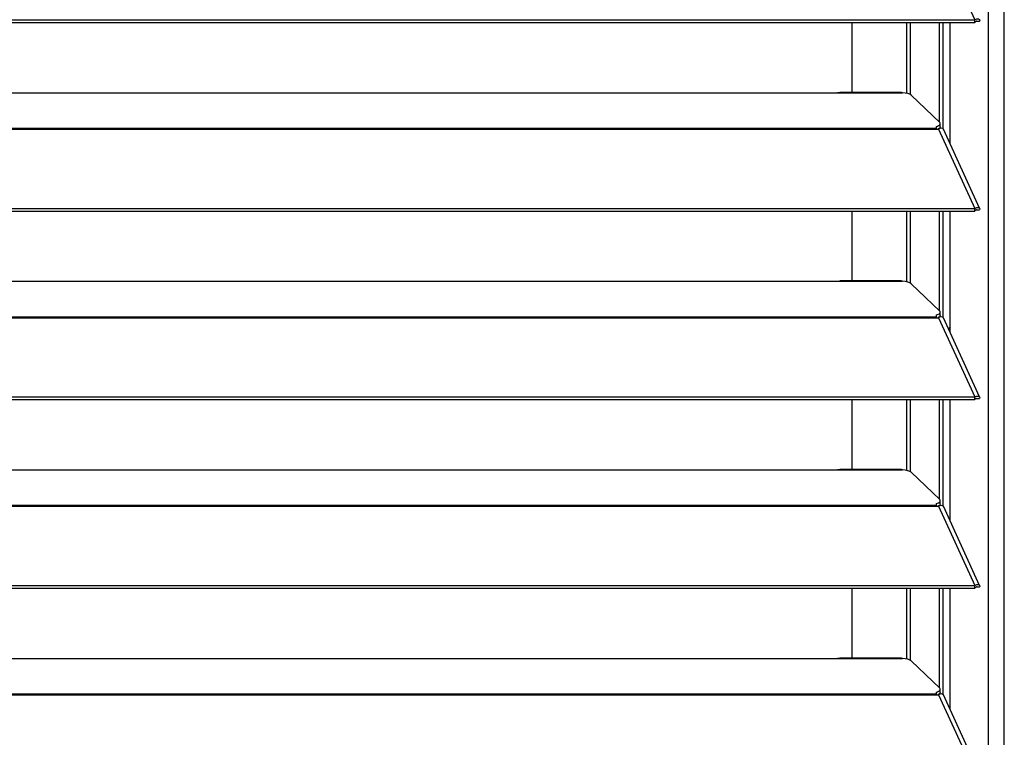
# Model space of a CAD drawing. Header units: millimetres. Extents: x 0 to 39025, y -31299 to 8400.
# Tile 185 of 256: x 15093 to 15335, y -13876 to -13700. Entities that reach past the tile are written whole.
import ezdxf

# ---------------------------------------------------------------- set-up
doc = ezdxf.new("R2010")
doc.units = ezdxf.units.MM

# ---------------------------------------------------------------- blocks, each defined once
blk = doc.blocks.new('*U61')
at = {"lineweight": 25}
for points in [[(1146.1, 17.6), (1146.1, 17.6), (1146.1, 1243.27), (1146.1, 1243.27)], [(1150, 17.6), (1150, 17.6), (1150, 1242.58), (1150, 1242.58)], [(1133.89, 522.28), (1133.89, 522.28), (1142.81, 502.86), (1142.81, 502.86)], [(184.7, 502.85), (184.7, 502.85), (1142.79, 502.85), (1142.79, 502.85)], [(1142.81, 502.86), (1142.81, 502.86), (1142.79, 502.85), (1142.79, 502.85)], [(1142.79, 502.2), (1142.79, 502.2), (1142.79, 502.85), (1142.79, 502.85)], [(1142.81, 502.2), (1142.81, 502.2), (1142.81, 502.86), (1142.81, 502.86)], [(1143.19, 502.51), (1143.19, 502.51), (1143.13, 502.49), (1143.13, 502.49)], [(1143.13, 502.49), (1143.13, 502.49), (1143.89, 502.48), (1143.89, 502.48)], [(184.7, 502.2), (184.7, 502.2), (1142.79, 502.2), (1142.79, 502.2)], [(1112.69, 485.06), (1112.69, 485.06), (1112.69, 502.2), (1112.69, 502.2)], [(1126.04, 502.2), (1126.04, 502.2), (1126.04, 484.83), (1126.04, 484.83)], [(1126.98, 484.48), (1126.98, 484.48), (1126.98, 502.2), (1126.98, 502.2)], [(1134.08, 477.75), (1134.08, 477.75), (1134.08, 502.2), (1134.08, 502.2)], [(1135.03, 476.03), (1135.03, 476.03), (1135.03, 502.2), (1135.03, 502.2)], [(1136.71, 472.43), (1136.71, 472.43), (1136.71, 502.2), (1136.71, 502.2)], [(1142.81, 502.2), (1142.81, 502.2), (1142.79, 502.2), (1142.79, 502.2)], [(840, 484.97), (840, 484.97), (1108, 484.97), (1108, 484.97)], [(1108, 484.97), (1108, 484.97), (1125, 484.97), (1125, 484.97)], [(1124.76, 485.06), (1124.76, 485.06), (1109.66, 485.06), (1109.66, 485.06)], [(1127.16, 484.36), (1127.16, 484.36), (1134.16, 477.67), (1134.16, 477.67)], [(184.7, 476.27), (184.7, 476.27), (1133.33, 476.27), (1133.33, 476.27)], [(184.7, 476.05), (184.7, 476.05), (1133.33, 476.05), (1133.33, 476.05)], [(1133.33, 476.7), (1133.33, 476.7), (1133.33, 476.27), (1133.33, 476.27)], [(1133.33, 476.05), (1133.33, 476.05), (1133.89, 476.05), (1133.89, 476.05)], [(1133.81, 476.05), (1133.81, 476.05), (1133.77, 476.09), (1133.77, 476.09)], [(1133.89, 476.05), (1133.89, 476.05), (1142.81, 456.62), (1142.81, 456.62)], [(1133.89, 476.05), (1133.89, 476.05), (1133.89, 476.05), (1133.89, 476.05)], [(1133.89, 476.05), (1133.89, 476.05), (1133.89, 476.05), (1133.89, 476.05)], [(1134.39, 476.22), (1134.39, 476.22), (1134.22, 476.39), (1134.22, 476.39)], [(1134.3, 476.62), (1134.3, 476.62), (1134.3, 477.39), (1134.3, 477.39)], [(1143.96, 456.64), (1143.96, 456.64), (1135.06, 476.03), (1135.06, 476.03)], [(184.7, 456.62), (184.7, 456.62), (1142.79, 456.62), (1142.79, 456.62)], [(1142.81, 456.62), (1142.81, 456.62), (1142.79, 456.62), (1142.79, 456.62)], [(1142.79, 455.96), (1142.79, 455.96), (1142.79, 456.62), (1142.79, 456.62)], [(1142.81, 455.97), (1142.81, 455.97), (1142.81, 456.62), (1142.81, 456.62)], [(184.7, 455.96), (184.7, 455.96), (1142.79, 455.96), (1142.79, 455.96)], [(1112.69, 438.82), (1112.69, 438.82), (1112.69, 455.96), (1112.69, 455.96)], [(1126.04, 455.96), (1126.04, 455.96), (1126.04, 438.59), (1126.04, 438.59)], [(1126.98, 438.24), (1126.98, 438.24), (1126.98, 455.96), (1126.98, 455.96)], [(1134.08, 431.52), (1134.08, 431.52), (1134.08, 455.96), (1134.08, 455.96)], [(1135.03, 429.79), (1135.03, 429.79), (1135.03, 455.96), (1135.03, 455.96)], [(1136.71, 426.19), (1136.71, 426.19), (1136.71, 455.96), (1136.71, 455.96)], [(1142.81, 455.97), (1142.81, 455.97), (1142.79, 455.96), (1142.79, 455.96)], [(1143.19, 456.27), (1143.19, 456.27), (1143.13, 456.25), (1143.13, 456.25)], [(1143.13, 456.25), (1143.13, 456.25), (1143.89, 456.25), (1143.89, 456.25)], [(840, 438.74), (840, 438.74), (1108, 438.74), (1108, 438.74)], [(1108, 438.74), (1108, 438.74), (1125, 438.74), (1125, 438.74)], [(1124.76, 438.82), (1124.76, 438.82), (1109.66, 438.82), (1109.66, 438.82)], [(1127.16, 438.13), (1127.16, 438.13), (1134.16, 431.44), (1134.16, 431.44)], [(184.7, 430.04), (184.7, 430.04), (1133.33, 430.04), (1133.33, 430.04)], [(1133.33, 430.47), (1133.33, 430.47), (1133.33, 430.04), (1133.33, 430.04)], [(1134.39, 429.99), (1134.39, 429.99), (1134.22, 430.16), (1134.22, 430.16)], [(1134.3, 430.38), (1134.3, 430.38), (1134.3, 431.15), (1134.3, 431.15)], [(184.7, 429.81), (184.7, 429.81), (1133.33, 429.81), (1133.33, 429.81)], [(1133.33, 429.81), (1133.33, 429.81), (1133.89, 429.81), (1133.89, 429.81)], [(1133.81, 429.81), (1133.81, 429.81), (1133.77, 429.85), (1133.77, 429.85)], [(1133.89, 429.82), (1133.89, 429.82), (1133.89, 429.81), (1133.89, 429.81)], [(1133.89, 429.81), (1133.89, 429.81), (1133.89, 429.82), (1133.89, 429.82)], [(1133.89, 429.81), (1133.89, 429.81), (1142.81, 410.38), (1142.81, 410.38)], [(1143.96, 410.41), (1143.96, 410.41), (1135.06, 429.79), (1135.06, 429.79)], [(1136.71, 427.57), (1136.71, 427.57), (1136.35, 426.98), (1136.35, 426.98)], [(184.7, 410.38), (184.7, 410.38), (1142.79, 410.38), (1142.79, 410.38)], [(184.7, 409.73), (184.7, 409.73), (1142.79, 409.73), (1142.79, 409.73)], [(1112.69, 392.58), (1112.69, 392.58), (1112.69, 409.73), (1112.69, 409.73)], [(1126.04, 409.73), (1126.04, 409.73), (1126.04, 392.35), (1126.04, 392.35)], [(1126.98, 392), (1126.98, 392), (1126.98, 409.73), (1126.98, 409.73)], [(1134.08, 385.28), (1134.08, 385.28), (1134.08, 409.73), (1134.08, 409.73)], [(1135.03, 383.56), (1135.03, 383.56), (1135.03, 409.73), (1135.03, 409.73)], [(1136.71, 379.95), (1136.71, 379.95), (1136.71, 409.73), (1136.71, 409.73)], [(1142.81, 410.38), (1142.81, 410.38), (1142.79, 410.38), (1142.79, 410.38)], [(1142.79, 409.73), (1142.79, 409.73), (1142.79, 410.38), (1142.79, 410.38)], [(1142.81, 409.73), (1142.81, 409.73), (1142.79, 409.73), (1142.79, 409.73)], [(1142.81, 409.73), (1142.81, 409.73), (1142.81, 410.38), (1142.81, 410.38)], [(1143.19, 410.04), (1143.19, 410.04), (1143.13, 410.02), (1143.13, 410.02)], [(1143.13, 410.02), (1143.13, 410.02), (1143.89, 410.02), (1143.89, 410.02)], [(840, 392.51), (840, 392.51), (1108, 392.51), (1108, 392.51)], [(1108, 392.51), (1108, 392.51), (1125, 392.51), (1125, 392.51)], [(1124.76, 392.58), (1124.76, 392.58), (1109.66, 392.58), (1109.66, 392.58)], [(1127.16, 391.89), (1127.16, 391.89), (1134.16, 385.2), (1134.16, 385.2)], [(1133.33, 384.23), (1133.33, 384.23), (1133.33, 383.8), (1133.33, 383.8)], [(1134.3, 384.15), (1134.3, 384.15), (1134.3, 384.91), (1134.3, 384.91)], [(184.7, 383.8), (184.7, 383.8), (1133.33, 383.8), (1133.33, 383.8)], [(184.7, 383.58), (184.7, 383.58), (1133.33, 383.58), (1133.33, 383.58)], [(1133.33, 383.58), (1133.33, 383.58), (1133.89, 383.58), (1133.89, 383.58)], [(1133.81, 383.58), (1133.81, 383.58), (1133.77, 383.62), (1133.77, 383.62)], [(1133.89, 383.58), (1133.89, 383.58), (1142.81, 364.15), (1142.81, 364.15)], [(1133.89, 383.58), (1133.89, 383.58), (1133.89, 383.58), (1133.89, 383.58)], [(1133.89, 383.58), (1133.89, 383.58), (1133.89, 383.58), (1133.89, 383.58)], [(1134.39, 383.75), (1134.39, 383.75), (1134.22, 383.93), (1134.22, 383.93)], [(1143.96, 364.17), (1143.96, 364.17), (1135.06, 383.56), (1135.06, 383.56)], [(184.7, 364.15), (184.7, 364.15), (1142.79, 364.15), (1142.79, 364.15)], [(184.7, 363.49), (184.7, 363.49), (1142.79, 363.49), (1142.79, 363.49)], [(1112.69, 346.35), (1112.69, 346.35), (1112.69, 363.49), (1112.69, 363.49)], [(1126.04, 363.49), (1126.04, 363.49), (1126.04, 346.12), (1126.04, 346.12)], [(1126.98, 345.77), (1126.98, 345.77), (1126.98, 363.49), (1126.98, 363.49)], [(1134.08, 339.04), (1134.08, 339.04), (1134.08, 363.49), (1134.08, 363.49)], [(1135.03, 337.32), (1135.03, 337.32), (1135.03, 363.49), (1135.03, 363.49)], [(1136.71, 333.72), (1136.71, 333.72), (1136.71, 363.49), (1136.71, 363.49)], [(1142.81, 364.15), (1142.81, 364.15), (1142.79, 364.15), (1142.79, 364.15)], [(1142.79, 363.49), (1142.79, 363.49), (1142.79, 364.15), (1142.79, 364.15)], [(1142.81, 363.49), (1142.81, 363.49), (1142.79, 363.49), (1142.79, 363.49)], [(1142.81, 363.49), (1142.81, 363.49), (1142.81, 364.15), (1142.81, 364.15)], [(1143.19, 363.81), (1143.19, 363.81), (1143.13, 363.78), (1143.13, 363.78)], [(1143.13, 363.78), (1143.13, 363.78), (1143.89, 363.78), (1143.89, 363.78)], [(840, 346.27), (840, 346.27), (1108, 346.27), (1108, 346.27)], [(1108, 346.27), (1108, 346.27), (1125, 346.27), (1125, 346.27)], [(1124.76, 346.35), (1124.76, 346.35), (1109.66, 346.35), (1109.66, 346.35)], [(1127.16, 345.65), (1127.16, 345.65), (1134.16, 338.96), (1134.16, 338.96)], [(1134.3, 337.92), (1134.3, 337.92), (1134.3, 338.68), (1134.3, 338.68)], [(184.7, 337.56), (184.7, 337.56), (1133.33, 337.56), (1133.33, 337.56)], [(184.7, 337.34), (184.7, 337.34), (1133.33, 337.34), (1133.33, 337.34)], [(1133.33, 337.99), (1133.33, 337.99), (1133.33, 337.56), (1133.33, 337.56)], [(1133.33, 337.34), (1133.33, 337.34), (1133.89, 337.34), (1133.89, 337.34)], [(1133.81, 337.34), (1133.81, 337.34), (1133.77, 337.38), (1133.77, 337.38)], [(1133.89, 337.34), (1133.89, 337.34), (1142.81, 317.92), (1142.81, 317.92)], [(1133.89, 337.34), (1133.89, 337.34), (1133.89, 337.34), (1133.89, 337.34)], [(1133.89, 337.34), (1133.89, 337.34), (1133.89, 337.34), (1133.89, 337.34)], [(1134.39, 337.51), (1134.39, 337.51), (1134.22, 337.69), (1134.22, 337.69)], [(1143.96, 317.94), (1143.96, 317.94), (1135.06, 337.33), (1135.06, 337.33)]]:
    blk.add_open_spline(points, degree=3, dxfattribs=at)
for points, knots in [([(1142.81, 502.86), (1142.81, 502.86), (1143.3, 503.06), (1143.3, 503.06), (1143.3, 503.06), (1143.71, 503.07), (1143.71, 503.07), (1143.71, 503.07), (1143.95, 502.9), (1143.95, 502.9), (1143.95, 502.9), (1143.97, 502.63), (1143.97, 502.63), (1143.97, 502.63), (1143.89, 502.48), (1143.89, 502.48)], [0, 0, 0, 0, 1, 1, 1, 2, 2, 2, 3, 3, 3, 4, 4, 4, 5, 5, 5, 5]), ([(1142.81, 502.2), (1142.81, 502.2), (1143.06, 502.46), (1143.06, 502.46), (1143.06, 502.46), (1143.22, 502.54), (1143.22, 502.54), (1143.22, 502.54), (1143.21, 502.53), (1143.21, 502.53)], [0, 0, 0, 0, 1, 1, 1, 2, 2, 2, 3, 3, 3, 3]), ([(1108, 484.97), (1108, 484.97), (1109.12, 485.03), (1109.12, 485.03), (1109.12, 485.03), (1109.66, 485.03), (1109.66, 485.03)], [0, 0, 0, 0, 1, 1, 1, 2, 2, 2, 2]), ([(1124.76, 485.03), (1124.76, 485.03), (1124.88, 485.04), (1124.88, 485.04), (1124.88, 485.04), (1124.96, 485), (1124.96, 485), (1124.96, 485), (1125, 484.97), (1125, 484.97)], [0, 0, 0, 0, 1, 1, 1, 2, 2, 2, 3, 3, 3, 3]), ([(1127.16, 484.36), (1127.16, 484.36), (1126.84, 484.58), (1126.84, 484.58), (1126.84, 484.58), (1126.34, 484.75), (1126.34, 484.75), (1126.34, 484.75), (1125.71, 484.9), (1125.71, 484.9), (1125.71, 484.9), (1125, 484.97), (1125, 484.97)], [0, 0, 0, 0, 1, 1, 1, 2, 2, 2, 3, 3, 3, 4, 4, 4, 4]), ([(1133.33, 476.7), (1133.33, 476.7), (1133.63, 476.8), (1133.63, 476.8), (1133.63, 476.8), (1133.88, 476.9), (1133.88, 476.9), (1133.88, 476.9), (1134.07, 477.03), (1134.07, 477.03), (1134.07, 477.03), (1134.21, 477.15), (1134.21, 477.15), (1134.21, 477.15), (1134.29, 477.28), (1134.29, 477.28), (1134.29, 477.28), (1134.3, 477.42), (1134.3, 477.42), (1134.3, 477.42), (1134.26, 477.54), (1134.26, 477.54), (1134.26, 477.54), (1134.16, 477.67), (1134.16, 477.67)], [0, 0, 0, 0, 1, 1, 1, 2, 2, 2, 3, 3, 3, 4, 4, 4, 5, 5, 5, 6, 6, 6, 7, 7, 7, 8, 8, 8, 8]), ([(1133.33, 476.27), (1133.33, 476.27), (1133.33, 476.24), (1133.33, 476.24), (1133.33, 476.24), (1133.33, 476.22), (1133.33, 476.22), (1133.33, 476.22), (1133.33, 476.2), (1133.33, 476.2), (1133.33, 476.2), (1133.33, 476.17), (1133.33, 476.17), (1133.33, 476.17), (1133.33, 476.15), (1133.33, 476.15), (1133.33, 476.15), (1133.33, 476.12), (1133.33, 476.12), (1133.33, 476.12), (1133.33, 476.08), (1133.33, 476.08), (1133.33, 476.08), (1133.33, 476.05), (1133.33, 476.05)], [0, 0, 0, 0, 1, 1, 1, 2, 2, 2, 3, 3, 3, 4, 4, 4, 5, 5, 5, 6, 6, 6, 7, 7, 7, 8, 8, 8, 8]), ([(1134.3, 476.62), (1134.3, 476.62), (1134.29, 476.51), (1134.29, 476.51), (1134.29, 476.51), (1134.21, 476.39), (1134.21, 476.39), (1134.21, 476.39), (1134.07, 476.26), (1134.07, 476.26), (1134.07, 476.26), (1133.88, 476.14), (1133.88, 476.14), (1133.88, 476.14), (1133.67, 476.05), (1133.67, 476.05)], [0, 0, 0, 0, 1, 1, 1, 2, 2, 2, 3, 3, 3, 4, 4, 4, 5, 5, 5, 5]), ([(1135.04, 476.02), (1135.04, 476.02), (1134.95, 476.16), (1134.95, 476.16), (1134.95, 476.16), (1134.62, 476.26), (1134.62, 476.26), (1134.62, 476.26), (1134.17, 476.18), (1134.17, 476.18), (1134.17, 476.18), (1133.89, 476.05), (1133.89, 476.05)], [0, 0, 0, 0, 1, 1, 1, 2, 2, 2, 3, 3, 3, 4, 4, 4, 4]), ([(1142.81, 456.62), (1142.81, 456.62), (1143.3, 456.83), (1143.3, 456.83), (1143.3, 456.83), (1143.71, 456.83), (1143.71, 456.83), (1143.71, 456.83), (1143.95, 456.67), (1143.95, 456.67), (1143.95, 456.67), (1143.97, 456.4), (1143.97, 456.4), (1143.97, 456.4), (1143.89, 456.25), (1143.89, 456.25)], [0, 0, 0, 0, 1, 1, 1, 2, 2, 2, 3, 3, 3, 4, 4, 4, 5, 5, 5, 5]), ([(1142.81, 455.97), (1142.81, 455.97), (1143.06, 456.22), (1143.06, 456.22), (1143.06, 456.22), (1143.22, 456.3), (1143.22, 456.3), (1143.22, 456.3), (1143.21, 456.3), (1143.21, 456.3)], [0, 0, 0, 0, 1, 1, 1, 2, 2, 2, 3, 3, 3, 3]), ([(1108, 438.74), (1108, 438.74), (1109.12, 438.79), (1109.12, 438.79), (1109.12, 438.79), (1109.66, 438.8), (1109.66, 438.8)], [0, 0, 0, 0, 1, 1, 1, 2, 2, 2, 2]), ([(1124.76, 438.8), (1124.76, 438.8), (1124.88, 438.8), (1124.88, 438.8), (1124.88, 438.8), (1124.96, 438.77), (1124.96, 438.77), (1124.96, 438.77), (1125, 438.74), (1125, 438.74)], [0, 0, 0, 0, 1, 1, 1, 2, 2, 2, 3, 3, 3, 3]), ([(1127.16, 438.13), (1127.16, 438.13), (1126.84, 438.34), (1126.84, 438.34), (1126.84, 438.34), (1126.34, 438.52), (1126.34, 438.52), (1126.34, 438.52), (1125.71, 438.66), (1125.71, 438.66), (1125.71, 438.66), (1125, 438.74), (1125, 438.74)], [0, 0, 0, 0, 1, 1, 1, 2, 2, 2, 3, 3, 3, 4, 4, 4, 4]), ([(1133.33, 430.47), (1133.33, 430.47), (1133.63, 430.56), (1133.63, 430.56), (1133.63, 430.56), (1133.88, 430.67), (1133.88, 430.67), (1133.88, 430.67), (1134.07, 430.79), (1134.07, 430.79), (1134.07, 430.79), (1134.21, 430.92), (1134.21, 430.92), (1134.21, 430.92), (1134.29, 431.04), (1134.29, 431.04), (1134.29, 431.04), (1134.3, 431.18), (1134.3, 431.18), (1134.3, 431.18), (1134.26, 431.31), (1134.26, 431.31), (1134.26, 431.31), (1134.16, 431.44), (1134.16, 431.44)], [0, 0, 0, 0, 1, 1, 1, 2, 2, 2, 3, 3, 3, 4, 4, 4, 5, 5, 5, 6, 6, 6, 7, 7, 7, 8, 8, 8, 8]), ([(1133.33, 430.04), (1133.33, 430.04), (1133.33, 430.01), (1133.33, 430.01), (1133.33, 430.01), (1133.33, 429.99), (1133.33, 429.99), (1133.33, 429.99), (1133.33, 429.96), (1133.33, 429.96), (1133.33, 429.96), (1133.33, 429.94), (1133.33, 429.94), (1133.33, 429.94), (1133.33, 429.91), (1133.33, 429.91), (1133.33, 429.91), (1133.33, 429.88), (1133.33, 429.88), (1133.33, 429.88), (1133.33, 429.84), (1133.33, 429.84), (1133.33, 429.84), (1133.33, 429.81), (1133.33, 429.81)], [0, 0, 0, 0, 1, 1, 1, 2, 2, 2, 3, 3, 3, 4, 4, 4, 5, 5, 5, 6, 6, 6, 7, 7, 7, 8, 8, 8, 8]), ([(1134.3, 430.38), (1134.3, 430.38), (1134.29, 430.28), (1134.29, 430.28), (1134.29, 430.28), (1134.21, 430.15), (1134.21, 430.15), (1134.21, 430.15), (1134.07, 430.02), (1134.07, 430.02), (1134.07, 430.02), (1133.88, 429.91), (1133.88, 429.91), (1133.88, 429.91), (1133.67, 429.81), (1133.67, 429.81)], [0, 0, 0, 0, 1, 1, 1, 2, 2, 2, 3, 3, 3, 4, 4, 4, 5, 5, 5, 5]), ([(1135.04, 429.78), (1135.04, 429.78), (1134.95, 429.93), (1134.95, 429.93), (1134.95, 429.93), (1134.62, 430.03), (1134.62, 430.03), (1134.62, 430.03), (1134.17, 429.94), (1134.17, 429.94), (1134.17, 429.94), (1133.89, 429.82), (1133.89, 429.82)], [0, 0, 0, 0, 1, 1, 1, 2, 2, 2, 3, 3, 3, 4, 4, 4, 4]), ([(1142.81, 410.38), (1142.81, 410.38), (1143.3, 410.59), (1143.3, 410.59), (1143.3, 410.59), (1143.71, 410.6), (1143.71, 410.6), (1143.71, 410.6), (1143.95, 410.43), (1143.95, 410.43), (1143.95, 410.43), (1143.97, 410.16), (1143.97, 410.16), (1143.97, 410.16), (1143.89, 410.02), (1143.89, 410.02)], [0, 0, 0, 0, 1, 1, 1, 2, 2, 2, 3, 3, 3, 4, 4, 4, 5, 5, 5, 5]), ([(1142.81, 409.73), (1142.81, 409.73), (1143.06, 409.99), (1143.06, 409.99), (1143.06, 409.99), (1143.22, 410.07), (1143.22, 410.07), (1143.22, 410.07), (1143.21, 410.06), (1143.21, 410.06)], [0, 0, 0, 0, 1, 1, 1, 2, 2, 2, 3, 3, 3, 3]), ([(1108, 392.51), (1108, 392.51), (1109.12, 392.56), (1109.12, 392.56), (1109.12, 392.56), (1109.66, 392.56), (1109.66, 392.56)], [0, 0, 0, 0, 1, 1, 1, 2, 2, 2, 2]), ([(1124.76, 392.56), (1124.76, 392.56), (1124.88, 392.56), (1124.88, 392.56), (1124.88, 392.56), (1124.96, 392.54), (1124.96, 392.54), (1124.96, 392.54), (1125, 392.51), (1125, 392.51)], [0, 0, 0, 0, 1, 1, 1, 2, 2, 2, 3, 3, 3, 3]), ([(1127.16, 391.89), (1127.16, 391.89), (1126.84, 392.1), (1126.84, 392.1), (1126.84, 392.1), (1126.34, 392.29), (1126.34, 392.29), (1126.34, 392.29), (1125.71, 392.42), (1125.71, 392.42), (1125.71, 392.42), (1125, 392.51), (1125, 392.51)], [0, 0, 0, 0, 1, 1, 1, 2, 2, 2, 3, 3, 3, 4, 4, 4, 4]), ([(1133.33, 384.23), (1133.33, 384.23), (1133.63, 384.32), (1133.63, 384.32), (1133.63, 384.32), (1133.88, 384.44), (1133.88, 384.44), (1133.88, 384.44), (1134.07, 384.55), (1134.07, 384.55), (1134.07, 384.55), (1134.21, 384.68), (1134.21, 384.68), (1134.21, 384.68), (1134.29, 384.81), (1134.29, 384.81), (1134.29, 384.81), (1134.3, 384.94), (1134.3, 384.94), (1134.3, 384.94), (1134.26, 385.07), (1134.26, 385.07), (1134.26, 385.07), (1134.16, 385.2), (1134.16, 385.2)], [0, 0, 0, 0, 1, 1, 1, 2, 2, 2, 3, 3, 3, 4, 4, 4, 5, 5, 5, 6, 6, 6, 7, 7, 7, 8, 8, 8, 8]), ([(1134.3, 384.15), (1134.3, 384.15), (1134.29, 384.05), (1134.29, 384.05), (1134.29, 384.05), (1134.21, 383.91), (1134.21, 383.91), (1134.21, 383.91), (1134.07, 383.79), (1134.07, 383.79), (1134.07, 383.79), (1133.88, 383.67), (1133.88, 383.67), (1133.88, 383.67), (1133.67, 383.58), (1133.67, 383.58)], [0, 0, 0, 0, 1, 1, 1, 2, 2, 2, 3, 3, 3, 4, 4, 4, 5, 5, 5, 5]), ([(1133.33, 383.8), (1133.33, 383.8), (1133.33, 383.78), (1133.33, 383.78), (1133.33, 383.78), (1133.33, 383.76), (1133.33, 383.76), (1133.33, 383.76), (1133.33, 383.73), (1133.33, 383.73), (1133.33, 383.73), (1133.33, 383.71), (1133.33, 383.71), (1133.33, 383.71), (1133.33, 383.68), (1133.33, 383.68), (1133.33, 383.68), (1133.33, 383.64), (1133.33, 383.64), (1133.33, 383.64), (1133.33, 383.61), (1133.33, 383.61), (1133.33, 383.61), (1133.33, 383.58), (1133.33, 383.58)], [0, 0, 0, 0, 1, 1, 1, 2, 2, 2, 3, 3, 3, 4, 4, 4, 5, 5, 5, 6, 6, 6, 7, 7, 7, 8, 8, 8, 8]), ([(1135.04, 383.55), (1135.04, 383.55), (1134.95, 383.69), (1134.95, 383.69), (1134.95, 383.69), (1134.62, 383.79), (1134.62, 383.79), (1134.62, 383.79), (1134.17, 383.71), (1134.17, 383.71), (1134.17, 383.71), (1133.89, 383.58), (1133.89, 383.58)], [0, 0, 0, 0, 1, 1, 1, 2, 2, 2, 3, 3, 3, 4, 4, 4, 4]), ([(1142.81, 364.15), (1142.81, 364.15), (1143.3, 364.35), (1143.3, 364.35), (1143.3, 364.35), (1143.71, 364.36), (1143.71, 364.36), (1143.71, 364.36), (1143.95, 364.2), (1143.95, 364.2), (1143.95, 364.2), (1143.97, 363.93), (1143.97, 363.93), (1143.97, 363.93), (1143.89, 363.78), (1143.89, 363.78)], [0, 0, 0, 0, 1, 1, 1, 2, 2, 2, 3, 3, 3, 4, 4, 4, 5, 5, 5, 5]), ([(1142.81, 363.49), (1142.81, 363.49), (1143.06, 363.75), (1143.06, 363.75), (1143.06, 363.75), (1143.22, 363.84), (1143.22, 363.84), (1143.22, 363.84), (1143.21, 363.83), (1143.21, 363.83)], [0, 0, 0, 0, 1, 1, 1, 2, 2, 2, 3, 3, 3, 3]), ([(1108, 346.27), (1108, 346.27), (1109.12, 346.33), (1109.12, 346.33), (1109.12, 346.33), (1109.66, 346.33), (1109.66, 346.33)], [0, 0, 0, 0, 1, 1, 1, 2, 2, 2, 2]), ([(1124.76, 346.33), (1124.76, 346.33), (1124.88, 346.33), (1124.88, 346.33), (1124.88, 346.33), (1124.96, 346.3), (1124.96, 346.3), (1124.96, 346.3), (1125, 346.27), (1125, 346.27)], [0, 0, 0, 0, 1, 1, 1, 2, 2, 2, 3, 3, 3, 3]), ([(1127.16, 345.65), (1127.16, 345.65), (1126.84, 345.87), (1126.84, 345.87), (1126.84, 345.87), (1126.34, 346.05), (1126.34, 346.05), (1126.34, 346.05), (1125.71, 346.19), (1125.71, 346.19), (1125.71, 346.19), (1125, 346.27), (1125, 346.27)], [0, 0, 0, 0, 1, 1, 1, 2, 2, 2, 3, 3, 3, 4, 4, 4, 4]), ([(1133.33, 337.99), (1133.33, 337.99), (1133.63, 338.09), (1133.63, 338.09), (1133.63, 338.09), (1133.88, 338.2), (1133.88, 338.2), (1133.88, 338.2), (1134.07, 338.32), (1134.07, 338.32), (1134.07, 338.32), (1134.21, 338.45), (1134.21, 338.45), (1134.21, 338.45), (1134.29, 338.57), (1134.29, 338.57), (1134.29, 338.57), (1134.3, 338.71), (1134.3, 338.71), (1134.3, 338.71), (1134.26, 338.84), (1134.26, 338.84), (1134.26, 338.84), (1134.16, 338.96), (1134.16, 338.96)], [0, 0, 0, 0, 1, 1, 1, 2, 2, 2, 3, 3, 3, 4, 4, 4, 5, 5, 5, 6, 6, 6, 7, 7, 7, 8, 8, 8, 8]), ([(1133.33, 337.56), (1133.33, 337.56), (1133.33, 337.54), (1133.33, 337.54), (1133.33, 337.54), (1133.33, 337.52), (1133.33, 337.52), (1133.33, 337.52), (1133.33, 337.5), (1133.33, 337.5), (1133.33, 337.5), (1133.33, 337.47), (1133.33, 337.47), (1133.33, 337.47), (1133.33, 337.44), (1133.33, 337.44), (1133.33, 337.44), (1133.33, 337.41), (1133.33, 337.41), (1133.33, 337.41), (1133.33, 337.38), (1133.33, 337.38), (1133.33, 337.38), (1133.33, 337.34), (1133.33, 337.34)], [0, 0, 0, 0, 1, 1, 1, 2, 2, 2, 3, 3, 3, 4, 4, 4, 5, 5, 5, 6, 6, 6, 7, 7, 7, 8, 8, 8, 8]), ([(1134.3, 337.92), (1134.3, 337.92), (1134.29, 337.81), (1134.29, 337.81), (1134.29, 337.81), (1134.21, 337.68), (1134.21, 337.68), (1134.21, 337.68), (1134.07, 337.55), (1134.07, 337.55), (1134.07, 337.55), (1133.88, 337.43), (1133.88, 337.43), (1133.88, 337.43), (1133.67, 337.34), (1133.67, 337.34)], [0, 0, 0, 0, 1, 1, 1, 2, 2, 2, 3, 3, 3, 4, 4, 4, 5, 5, 5, 5]), ([(1135.04, 337.31), (1135.04, 337.31), (1134.95, 337.45), (1134.95, 337.45), (1134.95, 337.45), (1134.62, 337.55), (1134.62, 337.55), (1134.62, 337.55), (1134.17, 337.48), (1134.17, 337.48), (1134.17, 337.48), (1133.89, 337.34), (1133.89, 337.34)], [0, 0, 0, 0, 1, 1, 1, 2, 2, 2, 3, 3, 3, 4, 4, 4, 4])]:
    blk.add_open_spline(points, degree=3, knots=knots, dxfattribs=at)

msp = doc.modelspace()

# ---------------------------------------------------------------- block references
at = {"color": 1}
msp.add_blockref('*U61', (14184.86, -14203.23), dxfattribs=at)

doc.saveas('drawing.dxf')
